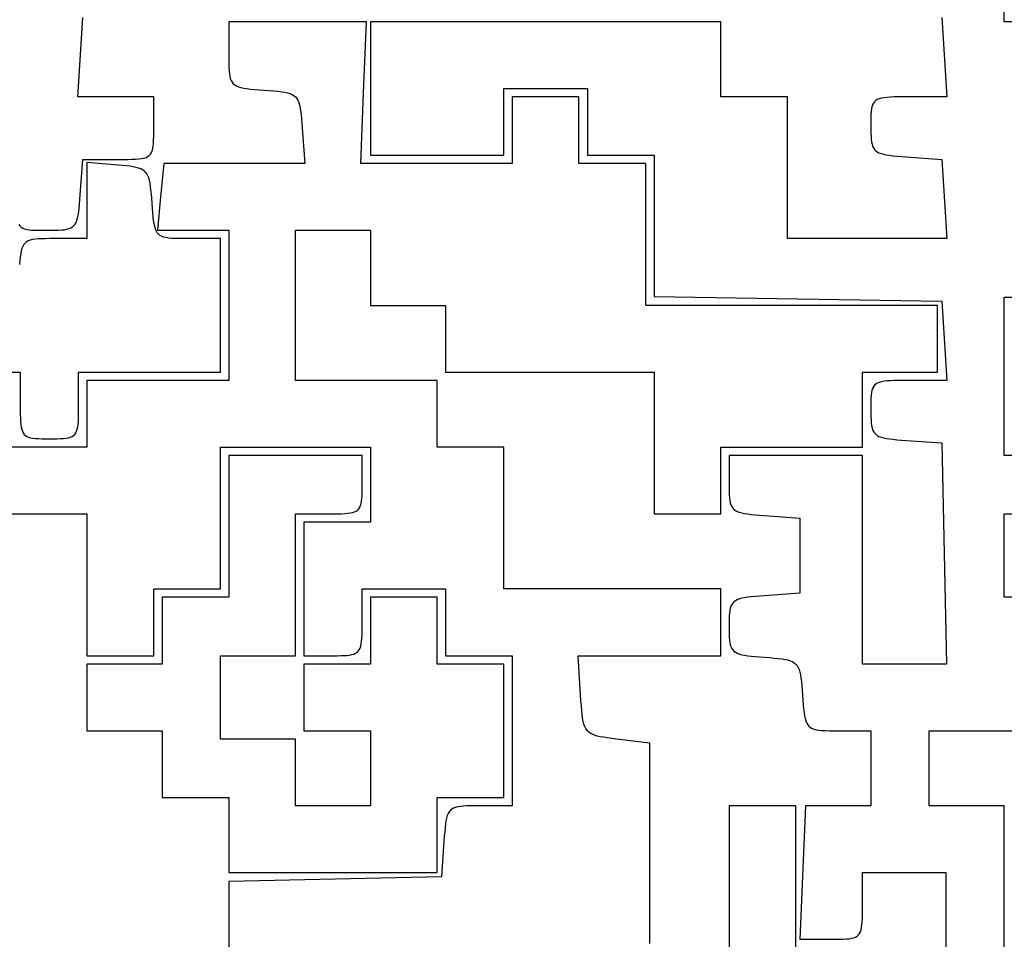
# Model space of a CAD drawing. Header units: metres. Extents: x 7 to 471, y 42 to 513.
# Tile 62 of 85: x 235 to 277, y 276 to 314. Entities that reach past the tile are written whole.
import ezdxf

# ---------------------------------------------------------------- set-up
doc = ezdxf.new("R2010")
doc.units = ezdxf.units.M

msp = doc.modelspace()

# ---------------------------------------------------------------- linework, layer by layer
for p, q in [((276.931, 314.325), (276.931, 315.716)), ((237.733, 311.15), (237.949, 314.501)), ((274.285, 314.501), (274.5, 311.15)), ((247.033, 314.326), (244.122, 314.325)), ((244.122, 314.325), (244.122, 312.934)), ((249.943, 314.327), (247.033, 314.326)), ((249.829, 311.327), (249.943, 314.327)), ((264.936, 314.325), (250.119, 314.325)), ((250.119, 314.325), (250.119, 308.681)), ((264.936, 311.15), (264.936, 314.325)), ((286.103, 314.325), (276.931, 314.325)), ((244.122, 312.934), (244.122, 312.737)), ((244.122, 312.737), (244.124, 312.559)), ((244.124, 312.559), (244.128, 312.399)), ((244.128, 312.399), (244.135, 312.257)), ((244.135, 312.257), (244.147, 312.131)), ((244.147, 312.131), (244.164, 312.02)), ((244.164, 312.02), (244.188, 311.923)), ((244.188, 311.923), (244.22, 311.84)), ((244.22, 311.84), (244.261, 311.767)), ((244.261, 311.767), (244.312, 311.706)), ((244.312, 311.706), (244.375, 311.654)), ((244.375, 311.654), (244.449, 311.611)), ((244.449, 311.611), (244.537, 311.575)), ((244.537, 311.575), (244.64, 311.545)), ((244.64, 311.545), (244.758, 311.52)), ((244.758, 311.52), (244.893, 311.499)), ((244.893, 311.499), (245.045, 311.482)), ((245.045, 311.482), (245.217, 311.466)), ((245.217, 311.466), (245.409, 311.45)), ((245.409, 311.45), (245.622, 311.435)), ((245.622, 311.435), (245.834, 311.419)), ((245.834, 311.419), (246.026, 311.404)), ((246.026, 311.404), (246.198, 311.388)), ((246.198, 311.388), (246.351, 311.369)), ((246.351, 311.369), (246.487, 311.348)), ((246.487, 311.348), (246.606, 311.322)), ((246.606, 311.322), (246.711, 311.29)), ((246.711, 311.29), (246.801, 311.252)), ((246.801, 311.252), (246.878, 311.205)), ((246.878, 311.205), (246.944, 311.15)), ((249.715, 308.328), (249.829, 311.327)), ((255.764, 308.681), (255.764, 311.503)), ((255.764, 311.503), (259.292, 311.503)), ((259.292, 311.503), (259.292, 308.681)), ((240.947, 311.15), (237.733, 311.15)), ((240.948, 309.827), (240.947, 311.15)), ((246.944, 311.15), (247, 311.084)), ((247, 311.084), (247.046, 311.006)), ((247.046, 311.006), (247.085, 310.916)), ((247.085, 310.916), (247.116, 310.812)), ((247.116, 310.812), (247.142, 310.692)), ((258.939, 311.15), (256.117, 311.15)), ((256.117, 311.15), (256.117, 308.328)), ((258.939, 308.328), (258.939, 311.15)), ((267.758, 311.15), (264.936, 311.15)), ((267.758, 305.153), (267.758, 311.15)), ((271.358, 310.813), (271.331, 310.73)), ((271.392, 310.884), (271.358, 310.813)), ((271.436, 310.945), (271.392, 310.884)), ((271.491, 310.995), (271.436, 310.945)), ((271.558, 311.037), (271.491, 310.995)), ((271.638, 311.07), (271.558, 311.037)), ((271.732, 311.096), (271.638, 311.07)), ((271.842, 311.116), (271.732, 311.096)), ((271.968, 311.13), (271.842, 311.116)), ((272.113, 311.139), (271.968, 311.13)), ((272.276, 311.145), (272.113, 311.139)), ((272.46, 311.149), (272.276, 311.145)), ((272.665, 311.15), (272.46, 311.149)), ((272.893, 311.15), (272.665, 311.15)), ((274.5, 311.15), (272.893, 311.15)), ((247.142, 310.692), (247.164, 310.557)), ((247.164, 310.557), (247.182, 310.404)), ((247.182, 310.404), (247.198, 310.232)), ((271.292, 310.401), (271.288, 310.263)), ((271.3, 310.525), (271.292, 310.401)), ((271.313, 310.634), (271.3, 310.525)), ((271.331, 310.73), (271.313, 310.634)), ((247.198, 310.232), (247.213, 310.04)), ((247.213, 310.04), (247.229, 309.827)), ((271.288, 310.263), (271.286, 310.108)), ((271.286, 310.108), (271.286, 309.935)), ((271.286, 309.935), (271.287, 309.767)), ((240.946, 309.469), (240.947, 309.639)), ((240.947, 309.639), (240.948, 309.827)), ((247.229, 309.827), (247.338, 308.328)), ((271.287, 309.767), (271.289, 309.615)), ((271.289, 309.615), (271.294, 309.479)), ((240.924, 309.063), (240.936, 309.182)), ((240.936, 309.182), (240.943, 309.317)), ((240.943, 309.317), (240.946, 309.469)), ((271.294, 309.479), (271.303, 309.356)), ((271.303, 309.356), (271.316, 309.247)), ((271.316, 309.247), (271.335, 309.151)), ((271.335, 309.151), (271.362, 309.066)), ((240.698, 308.625), (240.76, 308.67)), ((240.76, 308.67), (240.811, 308.725)), ((240.811, 308.725), (240.852, 308.791)), ((240.852, 308.791), (240.883, 308.868)), ((240.883, 308.868), (240.907, 308.959)), ((240.907, 308.959), (240.924, 309.063)), ((250.119, 308.681), (255.764, 308.681)), ((259.292, 308.681), (262.114, 308.681)), ((262.114, 308.681), (262.114, 302.7)), ((271.362, 309.066), (271.396, 308.992)), ((271.396, 308.992), (271.438, 308.927)), ((271.438, 308.927), (271.491, 308.872)), ((271.491, 308.872), (271.555, 308.825)), ((271.555, 308.825), (271.63, 308.785)), ((271.63, 308.785), (271.719, 308.751)), ((271.719, 308.751), (271.821, 308.722)), ((271.821, 308.722), (271.938, 308.698)), ((271.938, 308.698), (272.072, 308.677)), ((272.072, 308.677), (272.222, 308.66)), ((272.222, 308.66), (272.391, 308.643)), ((237.84, 307.005), (237.949, 308.504)), ((237.949, 308.504), (239.448, 308.504)), ((239.448, 308.261), (238.125, 308.37)), ((238.125, 308.37), (238.125, 305.153)), ((239.448, 308.504), (239.662, 308.504)), ((239.631, 308.245), (239.448, 308.261)), ((239.797, 308.229), (239.631, 308.245)), ((239.662, 308.504), (239.854, 308.506)), ((239.854, 308.506), (240.026, 308.509)), ((240.026, 308.509), (240.179, 308.515)), ((240.179, 308.515), (240.315, 308.525)), ((240.315, 308.525), (240.433, 308.54)), ((240.433, 308.54), (240.535, 308.561)), ((240.535, 308.561), (240.623, 308.589)), ((240.623, 308.589), (240.698, 308.625)), ((241.374, 308.328), (241.24, 306.917)), ((247.338, 308.328), (241.374, 308.328)), ((256.117, 308.328), (249.715, 308.328)), ((261.761, 308.328), (258.939, 308.328)), ((261.761, 302.331), (261.761, 308.328)), ((272.391, 308.643), (272.578, 308.628)), ((272.578, 308.628), (272.785, 308.612)), ((272.785, 308.612), (274.285, 308.504)), ((274.285, 308.504), (274.5, 305.153)), ((239.946, 308.212), (239.797, 308.229)), ((240.08, 308.192), (239.946, 308.212)), ((240.198, 308.169), (240.08, 308.192)), ((240.303, 308.141), (240.198, 308.169)), ((240.396, 308.108), (240.303, 308.141)), ((240.476, 308.068), (240.396, 308.108)), ((240.546, 308.02), (240.476, 308.068)), ((240.606, 307.962), (240.546, 308.02)), ((240.657, 307.895), (240.606, 307.962)), ((240.7, 307.816), (240.657, 307.895)), ((240.736, 307.726), (240.7, 307.816)), ((240.766, 307.621), (240.736, 307.726)), ((240.792, 307.502), (240.766, 307.621)), ((240.813, 307.368), (240.792, 307.502)), ((237.825, 306.794), (237.84, 307.005)), ((240.832, 307.217), (240.813, 307.368)), ((240.848, 307.048), (240.832, 307.217)), ((240.864, 306.86), (240.848, 307.048)), ((237.793, 306.435), (237.809, 306.605)), ((237.809, 306.605), (237.825, 306.794)), ((240.879, 306.652), (240.864, 306.86)), ((240.895, 306.439), (240.879, 306.652)), ((241.24, 306.917), (241.105, 305.506)), ((237.755, 306.149), (237.775, 306.283)), ((237.775, 306.283), (237.793, 306.435)), ((240.91, 306.248), (240.895, 306.439)), ((240.926, 306.076), (240.91, 306.248)), ((235.247, 305.757), (235.291, 305.694)), ((237.575, 305.703), (237.624, 305.765)), ((237.624, 305.765), (237.666, 305.84)), ((237.666, 305.84), (237.701, 305.929)), ((237.701, 305.929), (237.73, 306.031)), ((237.73, 306.031), (237.755, 306.149)), ((240.944, 305.923), (240.926, 306.076)), ((240.964, 305.788), (240.944, 305.923)), ((240.989, 305.67), (240.964, 305.788)), ((235.291, 305.694), (235.345, 305.643)), ((235.345, 305.643), (235.41, 305.602)), ((235.41, 305.602), (235.487, 305.57)), ((235.487, 305.57), (235.576, 305.546)), ((235.576, 305.546), (235.678, 305.529)), ((235.678, 305.529), (235.795, 305.517)), ((235.795, 305.517), (235.928, 305.51)), ((235.928, 305.51), (236.077, 305.507)), ((236.077, 305.507), (236.244, 305.505)), ((236.244, 305.505), (236.429, 305.505)), ((236.429, 305.505), (236.612, 305.506)), ((236.612, 305.506), (236.777, 305.507)), ((236.777, 305.507), (236.925, 305.512)), ((236.925, 305.512), (237.057, 305.52)), ((237.057, 305.52), (237.175, 305.532)), ((237.175, 305.532), (237.278, 305.551)), ((237.278, 305.551), (237.369, 305.576)), ((237.369, 305.576), (237.448, 305.609)), ((237.448, 305.609), (237.516, 305.651)), ((237.516, 305.651), (237.575, 305.703)), ((241.019, 305.568), (240.989, 305.67)), ((241.055, 305.48), (241.019, 305.568)), ((241.099, 305.405), (241.055, 305.48)), ((241.15, 305.343), (241.099, 305.405)), ((241.105, 305.506), (244.122, 305.506)), ((241.212, 305.292), (241.15, 305.343)), ((244.122, 305.506), (244.122, 299.156)), ((246.944, 299.156), (246.944, 305.506)), ((246.944, 305.506), (250.119, 305.506)), ((250.119, 305.506), (250.119, 302.331)), ((235.506, 304.963), (235.454, 304.9)), ((235.567, 305.014), (235.506, 304.963)), ((235.64, 305.055), (235.567, 305.014)), ((235.723, 305.087), (235.64, 305.055)), ((235.82, 305.111), (235.723, 305.087)), ((235.931, 305.128), (235.82, 305.111)), ((236.057, 305.14), (235.931, 305.128)), ((236.199, 305.147), (236.057, 305.14)), ((236.359, 305.151), (236.199, 305.147)), ((236.537, 305.153), (236.359, 305.151)), ((236.734, 305.153), (236.537, 305.153)), ((238.125, 305.153), (236.734, 305.153)), ((241.284, 305.251), (241.212, 305.292)), ((241.368, 305.219), (241.284, 305.251)), ((241.465, 305.195), (241.368, 305.219)), ((241.576, 305.177), (241.465, 305.195)), ((241.701, 305.165), (241.576, 305.177)), ((241.844, 305.158), (241.701, 305.165)), ((242.003, 305.154), (241.844, 305.158)), ((242.181, 305.153), (242.003, 305.154)), ((242.378, 305.153), (242.181, 305.153)), ((243.769, 305.153), (242.378, 305.153)), ((243.769, 299.508), (243.769, 305.153)), ((274.5, 305.153), (267.758, 305.153)), ((235.32, 304.517), (235.299, 304.382)), ((235.345, 304.635), (235.32, 304.517)), ((235.375, 304.738), (235.345, 304.635)), ((235.411, 304.826), (235.375, 304.738)), ((235.454, 304.9), (235.411, 304.826)), ((235.282, 304.23), (235.266, 304.058)), ((235.299, 304.382), (235.282, 304.23)), ((262.114, 302.7), (268.199, 302.604)), ((268.199, 302.604), (274.285, 302.507)), ((274.285, 302.507), (274.5, 299.156)), ((276.931, 295.981), (276.931, 302.683)), ((276.931, 302.683), (278.43, 302.683)), ((250.119, 302.331), (253.294, 302.331)), ((253.294, 302.331), (253.294, 299.508)), ((274.108, 302.331), (261.761, 302.331)), ((274.108, 299.508), (274.108, 302.331)), ((228.548, 299.508), (235.303, 299.508)), ((235.303, 299.508), (235.303, 298.097)), ((237.772, 298.097), (237.772, 299.508)), ((237.772, 299.508), (243.769, 299.508)), ((253.294, 299.508), (262.114, 299.508)), ((262.114, 299.508), (262.114, 293.511)), ((270.933, 296.333), (270.933, 299.508)), ((270.933, 299.508), (274.108, 299.508)), ((244.122, 299.156), (238.125, 299.156)), ((238.125, 299.156), (238.125, 296.333)), ((252.942, 299.156), (246.944, 299.156)), ((252.942, 296.333), (252.942, 299.156)), ((271.638, 299.075), (271.558, 299.042)), ((271.732, 299.102), (271.638, 299.075)), ((271.842, 299.121), (271.732, 299.102)), ((271.968, 299.135), (271.842, 299.121)), ((272.113, 299.145), (271.968, 299.135)), ((272.276, 299.151), (272.113, 299.145)), ((272.46, 299.154), (272.276, 299.151)), ((272.665, 299.155), (272.46, 299.154)), ((272.893, 299.156), (272.665, 299.155)), ((274.5, 299.156), (272.893, 299.156)), ((271.331, 298.735), (271.313, 298.64)), ((271.358, 298.818), (271.331, 298.735)), ((271.392, 298.89), (271.358, 298.818)), ((271.436, 298.95), (271.392, 298.89)), ((271.491, 299.001), (271.436, 298.95)), ((271.558, 299.042), (271.491, 299.001)), ((271.288, 298.268), (271.286, 298.113)), ((271.292, 298.407), (271.288, 298.268)), ((271.3, 298.531), (271.292, 298.407)), ((271.313, 298.64), (271.3, 298.531)), ((235.303, 298.097), (235.303, 297.9)), ((235.303, 297.9), (235.305, 297.723)), ((237.77, 297.723), (237.772, 297.9)), ((237.772, 297.9), (237.772, 298.097)), ((271.286, 298.113), (271.286, 297.941)), ((271.286, 297.941), (271.287, 297.773)), ((235.305, 297.723), (235.309, 297.564)), ((235.309, 297.564), (235.315, 297.421)), ((235.315, 297.421), (235.326, 297.296)), ((237.749, 297.296), (237.76, 297.421)), ((237.76, 297.421), (237.766, 297.564)), ((237.766, 297.564), (237.77, 297.723)), ((271.287, 297.773), (271.289, 297.621)), ((271.289, 297.621), (271.294, 297.484)), ((271.294, 297.484), (271.303, 297.362)), ((235.326, 297.296), (235.342, 297.185)), ((235.342, 297.185), (235.363, 297.089)), ((235.363, 297.089), (235.39, 297.005)), ((235.39, 297.005), (235.425, 296.935)), ((237.65, 296.935), (237.685, 297.005)), ((237.685, 297.005), (237.712, 297.089)), ((237.712, 297.089), (237.733, 297.185)), ((237.733, 297.185), (237.749, 297.296)), ((271.303, 297.362), (271.316, 297.253)), ((271.316, 297.253), (271.335, 297.156)), ((271.335, 297.156), (271.362, 297.071)), ((271.362, 297.071), (271.396, 296.997)), ((271.396, 296.997), (271.438, 296.933)), ((235.425, 296.935), (235.468, 296.875)), ((235.468, 296.875), (235.52, 296.826)), ((235.52, 296.826), (235.582, 296.786)), ((235.582, 296.786), (235.655, 296.755)), ((235.655, 296.755), (235.739, 296.731)), ((235.739, 296.731), (235.836, 296.713)), ((235.836, 296.713), (235.946, 296.701)), ((235.946, 296.701), (236.071, 296.693)), ((236.071, 296.693), (236.21, 296.688)), ((236.21, 296.688), (236.365, 296.687)), ((236.365, 296.687), (236.537, 296.686)), ((236.537, 296.686), (236.71, 296.687)), ((236.71, 296.687), (236.865, 296.688)), ((236.865, 296.688), (237.004, 296.693)), ((237.004, 296.693), (237.129, 296.701)), ((237.129, 296.701), (237.239, 296.713)), ((237.239, 296.713), (237.336, 296.731)), ((237.336, 296.731), (237.42, 296.755)), ((237.42, 296.755), (237.493, 296.786)), ((237.493, 296.786), (237.555, 296.826)), ((237.555, 296.826), (237.607, 296.875)), ((237.607, 296.875), (237.65, 296.935)), ((271.438, 296.933), (271.491, 296.878)), ((271.491, 296.878), (271.555, 296.83)), ((271.555, 296.83), (271.63, 296.79)), ((271.63, 296.79), (271.719, 296.756)), ((271.719, 296.756), (271.821, 296.728)), ((271.821, 296.728), (271.938, 296.704)), ((271.938, 296.704), (272.072, 296.683)), ((272.072, 296.683), (272.222, 296.665)), ((272.222, 296.665), (272.391, 296.649)), ((272.391, 296.649), (272.578, 296.633)), ((272.578, 296.633), (272.785, 296.618)), ((272.785, 296.618), (274.285, 296.51)), ((238.125, 296.333), (234.95, 296.333)), ((243.769, 290.336), (243.769, 296.333)), ((243.769, 296.333), (250.119, 296.333)), ((250.119, 296.333), (250.119, 293.158)), ((255.764, 296.333), (252.942, 296.333)), ((255.764, 290.336), (255.764, 296.333)), ((264.936, 293.511), (264.936, 296.333)), ((264.936, 296.333), (270.933, 296.333)), ((274.285, 296.51), (274.482, 287.161)), ((249.767, 295.981), (244.122, 295.981)), ((244.122, 295.981), (244.122, 289.983)), ((249.767, 294.746), (249.767, 295.981)), ((270.933, 295.981), (265.289, 295.981)), ((265.289, 295.981), (265.289, 294.766)), ((270.933, 287.161), (270.933, 295.981)), ((278.43, 295.981), (276.931, 295.981)), ((249.764, 294.418), (249.766, 294.574)), ((249.766, 294.574), (249.767, 294.746)), ((265.289, 294.766), (265.289, 294.598)), ((265.289, 294.598), (265.292, 294.446)), ((249.74, 294.044), (249.752, 294.155)), ((249.752, 294.155), (249.76, 294.279)), ((249.76, 294.279), (249.764, 294.418)), ((265.292, 294.446), (265.297, 294.309)), ((265.297, 294.309), (265.305, 294.187)), ((265.305, 294.187), (265.319, 294.078)), ((265.319, 294.078), (265.338, 293.981)), ((249.518, 293.633), (249.578, 293.676)), ((249.578, 293.676), (249.627, 293.728)), ((249.627, 293.728), (249.667, 293.79)), ((249.667, 293.79), (249.698, 293.863)), ((249.698, 293.863), (249.722, 293.948)), ((249.722, 293.948), (249.74, 294.044)), ((265.338, 293.981), (265.364, 293.896)), ((265.364, 293.896), (265.398, 293.822)), ((265.398, 293.822), (265.441, 293.758)), ((265.441, 293.758), (265.494, 293.703)), ((265.494, 293.703), (265.557, 293.655)), ((231.775, 293.511), (238.125, 293.511)), ((238.125, 293.511), (238.125, 287.514)), ((246.944, 287.514), (246.944, 293.511)), ((246.944, 293.511), (248.356, 293.511)), ((248.356, 293.511), (248.552, 293.511)), ((248.552, 293.511), (248.73, 293.513)), ((248.73, 293.513), (248.889, 293.517)), ((248.889, 293.517), (249.031, 293.524)), ((249.031, 293.524), (249.157, 293.535)), ((249.157, 293.535), (249.268, 293.55)), ((249.268, 293.55), (249.364, 293.571)), ((249.364, 293.571), (249.447, 293.599)), ((249.447, 293.599), (249.518, 293.633)), ((262.114, 293.511), (264.936, 293.511)), ((265.557, 293.655), (265.633, 293.615)), ((265.633, 293.615), (265.721, 293.581)), ((265.721, 293.581), (265.824, 293.553)), ((265.824, 293.553), (265.941, 293.529)), ((265.941, 293.529), (266.075, 293.508)), ((266.075, 293.508), (266.225, 293.49)), ((266.225, 293.49), (266.393, 293.474)), ((266.393, 293.474), (266.581, 293.458)), ((266.581, 293.458), (266.788, 293.443)), ((266.788, 293.443), (268.287, 293.335)), ((268.287, 293.335), (268.287, 290.16)), ((276.931, 289.983), (276.931, 293.511)), ((276.931, 293.511), (278.43, 293.511)), ((250.119, 293.158), (247.297, 293.158)), ((247.297, 293.158), (247.297, 287.514)), ((240.947, 287.514), (240.947, 290.336)), ((240.947, 290.336), (243.769, 290.336)), ((249.767, 288.925), (249.767, 290.336)), ((249.767, 290.336), (253.294, 290.336)), ((253.294, 290.336), (253.294, 287.514)), ((264.936, 290.336), (255.764, 290.336)), ((264.936, 287.514), (264.936, 290.336)), ((244.122, 289.983), (241.3, 289.983)), ((241.3, 289.983), (241.3, 287.161)), ((252.942, 289.983), (250.119, 289.983)), ((250.119, 289.983), (250.119, 287.161)), ((252.942, 287.161), (252.942, 289.983)), ((265.724, 289.913), (265.635, 289.879)), ((265.826, 289.942), (265.724, 289.913)), ((265.943, 289.966), (265.826, 289.942)), ((266.077, 289.986), (265.943, 289.966)), ((266.227, 290.004), (266.077, 289.986)), ((266.395, 290.021), (266.227, 290.004)), ((266.581, 290.036), (266.395, 290.021)), ((266.788, 290.051), (266.581, 290.036)), ((268.287, 290.16), (266.788, 290.051)), ((278.43, 289.984), (276.931, 289.983)), ((265.339, 289.518), (265.32, 289.424)), ((265.366, 289.602), (265.339, 289.518)), ((265.4, 289.675), (265.366, 289.602)), ((265.443, 289.738), (265.4, 289.675)), ((265.496, 289.793), (265.443, 289.738)), ((265.56, 289.84), (265.496, 289.793)), ((265.635, 289.879), (265.56, 289.84)), ((265.297, 289.196), (265.292, 289.062)), ((265.306, 289.317), (265.297, 289.196)), ((265.32, 289.424), (265.306, 289.317)), ((249.765, 288.551), (249.766, 288.728)), ((249.766, 288.728), (249.767, 288.925)), ((265.292, 289.062), (265.289, 288.913)), ((265.289, 288.913), (265.289, 288.749)), ((265.289, 288.749), (265.289, 288.584)), ((249.743, 288.123), (249.754, 288.249)), ((249.754, 288.249), (249.761, 288.391)), ((249.761, 288.391), (249.765, 288.551)), ((265.289, 288.584), (265.292, 288.435)), ((265.292, 288.435), (265.297, 288.301)), ((265.297, 288.301), (265.306, 288.181)), ((249.644, 287.762), (249.679, 287.833)), ((249.679, 287.833), (249.707, 287.916)), ((249.707, 287.916), (249.728, 288.013)), ((249.728, 288.013), (249.743, 288.123)), ((265.306, 288.181), (265.32, 288.074)), ((265.32, 288.074), (265.339, 287.979)), ((265.339, 287.979), (265.366, 287.895)), ((265.366, 287.895), (265.4, 287.822)), ((238.125, 287.514), (240.947, 287.514)), ((243.769, 283.986), (243.769, 287.514)), ((243.769, 287.514), (246.944, 287.514)), ((247.297, 287.514), (248.532, 287.514)), ((248.532, 287.514), (248.704, 287.514)), ((248.704, 287.514), (248.859, 287.516)), ((248.859, 287.516), (248.999, 287.521)), ((248.999, 287.521), (249.123, 287.528)), ((249.123, 287.528), (249.233, 287.541)), ((249.233, 287.541), (249.33, 287.558)), ((249.33, 287.558), (249.415, 287.582)), ((249.415, 287.582), (249.487, 287.614)), ((249.487, 287.614), (249.549, 287.654)), ((249.549, 287.654), (249.601, 287.703)), ((249.601, 287.703), (249.644, 287.762)), ((253.294, 287.514), (256.117, 287.514)), ((256.117, 287.514), (256.117, 281.164)), ((259.008, 285.838), (258.9, 287.514)), ((258.9, 287.514), (264.936, 287.514)), ((265.4, 287.822), (265.443, 287.759)), ((265.443, 287.759), (265.496, 287.704)), ((265.496, 287.704), (265.56, 287.658)), ((265.56, 287.658), (265.635, 287.618)), ((265.635, 287.618), (265.724, 287.584)), ((265.724, 287.584), (265.826, 287.556)), ((265.826, 287.556), (265.943, 287.531)), ((265.943, 287.531), (266.077, 287.511)), ((266.077, 287.511), (266.227, 287.493)), ((266.227, 287.493), (266.395, 287.477)), ((266.395, 287.477), (266.581, 287.461)), ((266.581, 287.461), (266.788, 287.446)), ((266.788, 287.446), (267.001, 287.43)), ((267.001, 287.43), (267.193, 287.415)), ((267.193, 287.415), (267.365, 287.399)), ((241.3, 287.161), (238.125, 287.161)), ((238.125, 287.161), (238.125, 284.339)), ((250.119, 287.161), (247.297, 287.161)), ((247.297, 287.161), (247.297, 284.339)), ((255.764, 287.161), (252.942, 287.161)), ((255.764, 281.517), (255.764, 287.161)), ((267.365, 287.399), (267.518, 287.38)), ((267.518, 287.38), (267.654, 287.359)), ((267.654, 287.359), (267.773, 287.333)), ((267.773, 287.333), (267.877, 287.301)), ((267.877, 287.301), (267.967, 287.263)), ((267.967, 287.263), (268.045, 287.217)), ((268.045, 287.217), (268.111, 287.161)), ((268.111, 287.161), (268.167, 287.095)), ((268.167, 287.095), (268.213, 287.017)), ((268.213, 287.017), (268.251, 286.927)), ((274.482, 287.161), (270.933, 287.161)), ((268.251, 286.927), (268.283, 286.823)), ((268.283, 286.823), (268.309, 286.704)), ((268.309, 286.704), (268.33, 286.568)), ((268.33, 286.568), (268.349, 286.415)), ((268.349, 286.415), (268.365, 286.243)), ((268.365, 286.243), (268.38, 286.051)), ((259.023, 285.6), (259.008, 285.838)), ((268.38, 286.051), (268.411, 285.625)), ((259.038, 285.386), (259.023, 285.6)), ((259.054, 285.193), (259.038, 285.386)), ((268.411, 285.625), (268.427, 285.434)), ((268.427, 285.434), (268.443, 285.262)), ((259.072, 285.022), (259.054, 285.193)), ((259.093, 284.87), (259.072, 285.022)), ((268.443, 285.262), (268.46, 285.109)), ((268.46, 285.109), (268.481, 284.975)), ((268.481, 284.975), (268.506, 284.856)), ((259.118, 284.736), (259.093, 284.87)), ((259.148, 284.618), (259.118, 284.736)), ((259.184, 284.516), (259.148, 284.618)), ((259.228, 284.428), (259.184, 284.516)), ((268.506, 284.856), (268.536, 284.754)), ((268.536, 284.754), (268.572, 284.666)), ((268.572, 284.666), (268.615, 284.591)), ((268.615, 284.591), (268.667, 284.529)), ((268.667, 284.529), (268.729, 284.478)), ((238.125, 284.339), (241.3, 284.339)), ((241.3, 284.339), (241.3, 281.517)), ((247.297, 284.339), (250.119, 284.339)), ((250.119, 284.339), (250.119, 281.164)), ((259.281, 284.353), (259.228, 284.428)), ((259.343, 284.288), (259.281, 284.353)), ((259.416, 284.234), (259.343, 284.288)), ((259.501, 284.187), (259.416, 284.234)), ((259.599, 284.148), (259.501, 284.187)), ((259.712, 284.115), (259.599, 284.148)), ((259.839, 284.086), (259.712, 284.115)), ((259.984, 284.06), (259.839, 284.086)), ((268.729, 284.478), (268.801, 284.437)), ((268.801, 284.437), (268.885, 284.405)), ((268.885, 284.405), (268.981, 284.381)), ((268.981, 284.381), (269.092, 284.363)), ((269.092, 284.363), (269.218, 284.352)), ((269.218, 284.352), (269.36, 284.344)), ((269.36, 284.344), (269.52, 284.341)), ((269.52, 284.341), (269.698, 284.339)), ((269.698, 284.339), (269.895, 284.339)), ((269.895, 284.339), (271.286, 284.339)), ((271.286, 284.339), (271.286, 281.164)), ((273.756, 281.164), (273.756, 284.339)), ((273.756, 284.339), (277.283, 284.339)), ((246.944, 283.986), (243.769, 283.986)), ((246.944, 281.164), (246.944, 283.986)), ((260.145, 284.036), (259.984, 284.06)), ((260.326, 284.011), (260.145, 284.036)), ((260.526, 283.986), (260.326, 284.011)), ((261.938, 283.81), (260.526, 283.986)), ((261.938, 275.343), (261.938, 283.81)), ((241.3, 281.517), (244.122, 281.517)), ((244.122, 281.517), (244.122, 278.342)), ((250.119, 281.164), (246.944, 281.164)), ((252.942, 281.517), (255.764, 281.517)), ((252.942, 278.342), (252.942, 281.517)), ((254.35, 281.162), (254.191, 281.158)), ((254.528, 281.164), (254.35, 281.162)), ((254.726, 281.164), (254.528, 281.164)), ((256.117, 281.164), (254.726, 281.164)), ((268.111, 281.164), (265.289, 281.164)), ((265.289, 281.164), (265.289, 275.128)), ((268.111, 275.167), (268.111, 281.164)), ((268.518, 281.164), (268.287, 275.518)), ((271.286, 281.164), (268.518, 281.164)), ((276.931, 281.164), (273.756, 281.164)), ((276.931, 272.344), (276.931, 281.164)), ((253.366, 280.749), (253.336, 280.646)), ((253.402, 280.837), (253.366, 280.749)), ((253.446, 280.911), (253.402, 280.837)), ((253.498, 280.974), (253.446, 280.911)), ((253.559, 281.025), (253.498, 280.974)), ((253.631, 281.066), (253.559, 281.025)), ((253.715, 281.098), (253.631, 281.066)), ((253.812, 281.122), (253.715, 281.098)), ((253.923, 281.139), (253.812, 281.122)), ((254.049, 281.151), (253.923, 281.139)), ((254.191, 281.158), (254.049, 281.151)), ((253.291, 280.393), (253.273, 280.241)), ((253.312, 280.528), (253.291, 280.393)), ((253.336, 280.646), (253.312, 280.528)), ((253.257, 280.069), (253.242, 279.877)), ((253.273, 280.241), (253.257, 280.069)), ((253.226, 279.665), (253.118, 278.165)), ((253.242, 279.877), (253.226, 279.665)), ((244.122, 278.342), (252.942, 278.342)), ((270.933, 276.931), (270.933, 278.342)), ((270.933, 278.342), (274.461, 278.342)), ((274.461, 278.342), (274.461, 275.167)), ((253.118, 278.165), (244.122, 277.968)), ((244.122, 277.968), (244.122, 272.344)), ((270.932, 276.552), (270.933, 276.731)), ((270.933, 276.731), (270.933, 276.931)), ((270.911, 276.121), (270.921, 276.248)), ((270.921, 276.248), (270.928, 276.391)), ((270.928, 276.391), (270.932, 276.552)), ((270.762, 275.702), (270.808, 275.761)), ((270.808, 275.761), (270.844, 275.831)), ((270.844, 275.831), (270.873, 275.914)), ((270.873, 275.914), (270.895, 276.01)), ((270.895, 276.01), (270.911, 276.121)), ((268.287, 275.518), (269.61, 275.519)), ((269.61, 275.519), (269.797, 275.519)), ((269.797, 275.519), (269.965, 275.521)), ((269.965, 275.521), (270.116, 275.525)), ((270.116, 275.525), (270.25, 275.532)), ((270.25, 275.532), (270.369, 275.543)), ((270.369, 275.543), (270.473, 275.56)), ((270.473, 275.56), (270.563, 275.584)), ((270.563, 275.584), (270.641, 275.614)), ((270.641, 275.614), (270.707, 275.653)), ((270.707, 275.653), (270.762, 275.702))]:
    msp.add_line(p, q)

doc.saveas('drawing.dxf')
